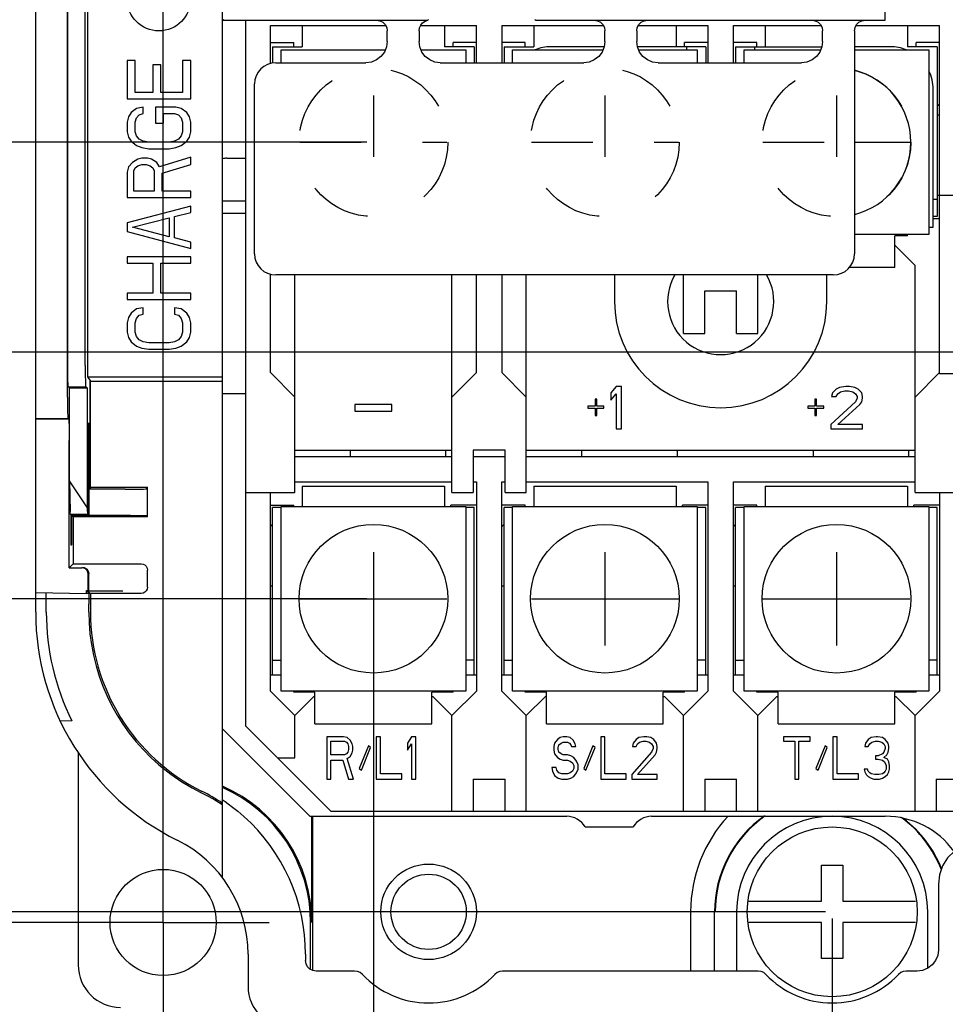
# Model space of a CAD drawing. Extents: x 30 to 410, y 13 to 287.
# Tile 9 of 17: x 222 to 256, y 64 to 101. Entities that reach past the tile are written whole.
import ezdxf

# ---------------------------------------------------------------- set-up
doc = ezdxf.new("R2010")
doc.units = 0
doc.header["$LTSCALE"] = 23.1
doc.linetypes.add('CENTER', pattern=[0.6, 0.375, -0.075, 0.075, -0.075])
doc.linetypes.add('HIDDEN', pattern=[0.2, 0.1, -0.1])
doc.layers.get('0').update_dxf_attribs({"linetype": 'CONTINUOUS'})
for name, color, linetype in [('ALL_CURVE', 7, 'CONTINUOUS'), ('ALL_DIM', 7, 'CONTINUOUS'), ('DEFAULT_1', 7, 'CENTER'), ('DEFAULT_2', 8, 'HIDDEN')]:
    doc.layers.add(name, color=color, linetype=linetype)
doc.dimstyles.get("Standard").update_dxf_attribs({"dimtxt": 2.5, "dimasz": 2.5, "dimexe": 1.25, "dimexo": 0.625, "dimtad": 1, "dimcen": 2.5, "dimazin": 3, "dimtfac": 1, "dimtmove": 0, "dimatfit": 3})

# ---------------------------------------------------------------- blocks, each defined once
blk = doc.blocks.new('_OPEN')
at = {"color": 0, "linetype": 'BYBLOCK'}
for p, q in [((0, 0), (-1, 0.167)), ((-1, -0.167), (0, 0)), ((-1, 0), (0, 0))]:
    blk.add_line(p, q, dxfattribs=at)
blk = doc.blocks.new('*D15')
at = {"layer": 'ALL_DIM', "color": 2, "linetype": 'CONTINUOUS'}
for p, q in [((252.159, 66.787), (252.159, 51.173)), ((226.959, 66.387), (226.959, 51.173)), ((226.959, 52.173), (239.559, 52.173)), ((252.159, 52.173), (239.559, 52.173))]:
    blk.add_line(p, q, dxfattribs=at)
at = {"layer": 'ALL_DIM', "color": 2, "linetype": 'CONTINUOUS', "xscale": 3, "yscale": 3, "zscale": 3, "rotation": 180}
blk.add_blockref('_OPEN', (226.959, 52.173), dxfattribs=at)
at = {"layer": 'ALL_DIM', "color": 2, "linetype": 'CONTINUOUS', "xscale": 3, "yscale": 3, "zscale": 3}
blk.add_blockref('_OPEN', (252.159, 52.173), dxfattribs=at)
blk = doc.blocks.new('*D16')
at = {"layer": 'ALL_DIM', "color": 2, "linetype": 'CONTINUOUS'}
for p, q in [((252.159, 66.787), (252.159, 51.173)), ((278.559, 66.787), (278.559, 51.173)), ((252.159, 52.173), (265.359, 52.173)), ((278.559, 52.173), (265.359, 52.173))]:
    blk.add_line(p, q, dxfattribs=at)
at = {"layer": 'ALL_DIM', "color": 2, "linetype": 'CONTINUOUS', "xscale": 3, "yscale": 3, "zscale": 3, "rotation": 180}
blk.add_blockref('_OPEN', (252.159, 52.173), dxfattribs=at)
at = {"layer": 'ALL_DIM', "color": 2, "linetype": 'CONTINUOUS', "xscale": 3, "yscale": 3, "zscale": 3}
blk.add_blockref('_OPEN', (278.559, 52.173), dxfattribs=at)
blk = doc.blocks.new('*D17')
at = {"layer": 'ALL_DIM', "color": 2, "linetype": 'CONTINUOUS'}
for p, q in [((234.879, 78.587), (234.879, 44.058)), ((226.959, 66.387), (226.959, 44.058)), ((226.959, 45.058), (230.919, 45.058)), ((234.879, 45.058), (230.919, 45.058))]:
    blk.add_line(p, q, dxfattribs=at)
at = {"layer": 'ALL_DIM', "color": 2, "linetype": 'CONTINUOUS', "xscale": 3, "yscale": 3, "zscale": 3, "rotation": 180}
blk.add_blockref('_OPEN', (226.959, 45.058), dxfattribs=at)
at = {"layer": 'ALL_DIM', "color": 2, "linetype": 'CONTINUOUS', "xscale": 3, "yscale": 3, "zscale": 3}
blk.add_blockref('_OPEN', (234.879, 45.058), dxfattribs=at)
blk = doc.blocks.new('*D18')
at = {"layer": 'ALL_DIM', "color": 2, "linetype": 'CONTINUOUS'}
for p, q in [((234.879, 78.587), (234.879, 44.058)), ((295.919, 78.587), (295.919, 44.058)), ((234.879, 45.058), (265.399, 45.058)), ((295.919, 45.058), (265.399, 45.058))]:
    blk.add_line(p, q, dxfattribs=at)
at = {"layer": 'ALL_DIM', "color": 2, "linetype": 'CONTINUOUS', "xscale": 3, "yscale": 3, "zscale": 3, "rotation": 180}
blk.add_blockref('_OPEN', (234.879, 45.058), dxfattribs=at)
at = {"layer": 'ALL_DIM', "color": 2, "linetype": 'CONTINUOUS', "xscale": 3, "yscale": 3, "zscale": 3}
blk.add_blockref('_OPEN', (295.919, 45.058), dxfattribs=at)
blk = doc.blocks.new('_DOT')
at = {"color": 0, "linetype": 'BYBLOCK'}
blk.add_line((-0.167, 0), (-1, 0), dxfattribs=at)
at = {"color": 0, "linetype": 'BYBLOCK', "const_width": 0.167}
blk.add_lwpolyline([(-0.083, 0, 1), (0.083, 0, 1)], format="xyb", close=True, dxfattribs=at)
blk = doc.blocks.new('*D23')
at = {"layer": 'ALL_DIM', "color": 2, "linetype": 'CONTINUOUS'}
for p, q in [((288.839, 88.692), (288.839, 129.517)), ((294.735, 88.692), (294.735, 129.517)), ((288.839, 128.517), (252.195, 128.517)), ((252.195, 128.517), (291.787, 128.517)), ((299.735, 128.517), (291.787, 128.517)), ((294.735, 128.517), (299.735, 128.517))]:
    blk.add_line(p, q, dxfattribs=at)
at = {"layer": 'ALL_DIM', "color": 2, "linetype": 'CONTINUOUS', "xscale": 3, "yscale": 3, "zscale": 3}
blk.add_blockref('_OPEN', (288.839, 128.517), dxfattribs=at)
at = {"layer": 'ALL_DIM', "color": 2, "linetype": 'CONTINUOUS', "xscale": 3, "yscale": 3, "zscale": 3, "rotation": 180}
blk.add_blockref('_DOT', (294.735, 128.517), dxfattribs=at)
blk = doc.blocks.new('*D29')
at = {"layer": 'ALL_DIM', "color": 2, "linetype": 'CONTINUOUS'}
for p, q in [((226.959, 66.887), (226.959, 156.956)), ((260.839, 88.692), (260.839, 156.956)), ((226.959, 155.956), (243.899, 155.956)), ((260.839, 155.956), (243.899, 155.956))]:
    blk.add_line(p, q, dxfattribs=at)
at = {"layer": 'ALL_DIM', "color": 2, "linetype": 'CONTINUOUS', "xscale": 3, "yscale": 3, "zscale": 3, "rotation": 180}
blk.add_blockref('_OPEN', (226.959, 155.956), dxfattribs=at)
at = {"layer": 'ALL_DIM', "color": 2, "linetype": 'CONTINUOUS', "xscale": 3, "yscale": 3, "zscale": 3}
blk.add_blockref('_OPEN', (260.839, 155.956), dxfattribs=at)
blk = doc.blocks.new('*D30')
at = {"layer": 'ALL_DIM', "color": 2, "linetype": 'CONTINUOUS'}
for p, q in [((234.629, 96.037), (207.128, 96.037)), ((208.128, 96.037), (208.128, 87.437)), ((208.128, 78.837), (208.128, 87.437)), ((234.629, 78.837), (207.128, 78.837))]:
    blk.add_line(p, q, dxfattribs=at)
at = {"layer": 'ALL_DIM', "color": 2, "linetype": 'CONTINUOUS', "xscale": 3, "yscale": 3, "zscale": 3}
for p, rotation in [((208.128, 96.037), 90), ((208.128, 78.837), 270)]:
    blk.add_blockref('_OPEN', p, dxfattribs=dict(at, rotation=rotation))
blk = doc.blocks.new('*D31')
at = {"layer": 'ALL_DIM', "color": 2, "linetype": 'CONTINUOUS'}
for p, q in [((234.629, 78.837), (207.128, 78.837)), ((208.128, 78.837), (208.128, 72.737)), ((208.128, 66.637), (208.128, 72.737)), ((226.709, 66.637), (207.128, 66.637))]:
    blk.add_line(p, q, dxfattribs=at)
at = {"layer": 'ALL_DIM', "color": 2, "linetype": 'CONTINUOUS', "xscale": 3, "yscale": 3, "zscale": 3}
for p, rotation in [((208.128, 78.837), 90), ((208.128, 66.637), 270)]:
    blk.add_blockref('_OPEN', p, dxfattribs=dict(at, rotation=rotation))
blk = doc.blocks.new('*D32')
at = {"layer": 'ALL_DIM', "color": 2, "linetype": 'CONTINUOUS'}
for p, q in [((214.163, 67.037), (214.163, 72.037)), ((214.163, 72.037), (214.163, 66.837)), ((251.909, 67.037), (213.163, 67.037)), ((214.163, 57.42), (214.163, 66.837)), ((226.709, 66.637), (213.163, 66.637)), ((214.163, 66.637), (214.163, 57.42))]:
    blk.add_line(p, q, dxfattribs=at)
at = {"layer": 'ALL_DIM', "color": 2, "linetype": 'CONTINUOUS', "xscale": 3, "yscale": 3, "zscale": 3}
for p, rotation in [((214.163, 67.037), 270), ((214.163, 66.637), 90)]:
    blk.add_blockref('_OPEN', p, dxfattribs=dict(at, rotation=rotation))
blk = doc.blocks.new('*D33')
at = {"layer": 'ALL_DIM', "color": 2, "linetype": 'CONTINUOUS'}
for p, q in [((203.426, 88.129), (198.359, 88.129)), ((199.359, 88.129), (199.359, 77.383)), ((260.571, 88.129), (211.072, 88.129)), ((199.359, 66.637), (199.359, 77.383)), ((226.709, 66.637), (198.359, 66.637))]:
    blk.add_line(p, q, dxfattribs=at)
at = {"layer": 'ALL_DIM', "color": 2, "linetype": 'CONTINUOUS', "xscale": 3, "yscale": 3, "zscale": 3}
for p, rotation in [((199.359, 88.129), 90), ((199.359, 66.637), 270)]:
    blk.add_blockref('_OPEN', p, dxfattribs=dict(at, rotation=rotation))

msp = doc.modelspace()

# ---------------------------------------------------------------- linework, layer by layer
at = {"color": 7, "linetype": 'CONTINUOUS'}
for p, q in [((222.159, 78.336), (222.159, 117.304)), ((223.359, 86.432), (223.359, 103.837)), ((223.374, 87.621), (223.374, 103.822)), ((224.027, 87.621), (224.027, 103.822)), ((224.11, 103.739), (224.11, 87.197)), ((229.199, 68.317), (229.199, 103.806)), ((254.159, 100.637), (254.159, 102.237)), ((229.199, 100.651), (229.213, 100.637)), ((229.213, 100.637), (229.242, 100.666)), ((229.213, 100.637), (236.93, 100.637)), ((230.079, 74.037), (230.079, 100.637)), ((236.959, 100.666), (236.93, 100.637)), ((240.959, 100.666), (240.988, 100.637)), ((240.988, 100.637), (254.159, 100.637)), ((254.159, 100.637), (254.13, 100.666)), ((230.999, 99.008), (230.999, 100.437)), ((230.999, 100.437), (235.34, 100.437)), ((232.199, 100.437), (232.199, 99.637)), ((235.399, 99.837), (235.399, 100.237)), ((236.599, 100.243), (236.599, 99.837)), ((236.652, 100.437), (238.759, 100.437)), ((237.559, 100.437), (237.559, 99.637)), ((238.759, 99.037), (238.759, 100.437)), ((239.719, 100.437), (239.719, 99.037)), ((239.719, 100.437), (243.54, 100.437)), ((240.919, 100.437), (240.919, 99.637)), ((243.599, 99.837), (243.599, 100.237)), ((244.799, 100.237), (244.799, 99.837)), ((244.857, 100.437), (247.479, 100.437)), ((246.279, 100.437), (246.279, 99.637)), ((247.479, 100.437), (247.479, 99.037)), ((248.439, 99.037), (248.439, 100.437)), ((248.439, 100.437), (251.74, 100.437)), ((249.639, 100.437), (249.639, 99.637)), ((251.799, 99.837), (251.799, 100.237)), ((252.999, 100.237), (252.999, 91.837)), ((253.057, 100.437), (256.199, 100.437)), ((254.999, 100.437), (254.999, 99.637)), ((256.199, 87.317), (256.199, 100.437)), ((230.999, 99.797), (231.879, 99.797)), ((231.079, 99.637), (231.079, 99.025)), ((231.079, 99.637), (232.199, 99.637)), ((231.399, 99.037), (231.399, 99.517)), ((231.399, 99.517), (235.325, 99.517)), ((231.879, 99.637), (231.879, 99.797)), ((236.673, 99.517), (238.359, 99.517)), ((238.679, 99.637), (237.559, 99.637)), ((237.879, 99.637), (237.879, 99.797)), ((238.759, 99.797), (237.879, 99.797)), ((238.359, 99.517), (238.359, 99.037)), ((238.679, 99.637), (238.679, 99.037)), ((240.599, 99.797), (239.719, 99.797)), ((239.799, 99.637), (239.799, 99.037)), ((239.799, 99.637), (240.919, 99.637)), ((240.119, 99.037), (240.119, 99.517)), ((240.119, 99.517), (243.525, 99.517)), ((240.599, 99.637), (240.599, 99.797)), ((243.573, 99.637), (241.559, 99.637)), ((247.399, 99.637), (244.825, 99.637)), ((244.873, 99.517), (247.079, 99.517)), ((246.599, 99.637), (246.599, 99.797)), ((247.479, 99.797), (246.599, 99.797)), ((246.679, 99.517), (246.679, 99.637)), ((247.079, 99.517), (247.079, 99.037)), ((247.399, 99.637), (247.399, 99.037)), ((249.319, 99.797), (248.439, 99.797)), ((248.519, 99.637), (248.519, 99.037)), ((248.519, 99.637), (251.773, 99.637)), ((248.839, 99.037), (248.839, 99.517)), ((248.839, 99.517), (251.725, 99.517)), ((249.239, 99.637), (249.239, 99.517)), ((249.319, 99.637), (249.319, 99.797)), ((254.359, 99.637), (252.999, 99.637)), ((252.999, 99.517), (255.799, 99.517)), ((256.119, 99.637), (254.999, 99.637)), ((255.319, 99.637), (255.319, 99.797)), ((256.199, 99.797), (255.319, 99.797)), ((255.799, 99.517), (255.799, 92.557)), ((256.119, 99.637), (256.119, 93.237)), ((225.599, 99.117), (225.599, 97.677)), ((225.905, 99.117), (225.599, 99.117)), ((225.905, 97.917), (225.905, 99.117)), ((227.693, 99.117), (227.693, 97.917)), ((227.999, 99.117), (227.693, 99.117)), ((227.999, 97.677), (227.999, 99.117)), ((226.569, 98.957), (226.569, 97.917)), ((226.876, 98.957), (226.569, 98.957)), ((226.876, 97.917), (226.876, 98.957)), ((231.199, 99.037), (234.599, 99.037)), ((237.399, 99.037), (242.799, 99.037)), ((245.599, 99.037), (250.999, 99.037)), ((230.399, 91.837), (230.399, 98.237)), ((255.959, 92.837), (255.959, 98.037)), ((225.599, 97.677), (227.999, 97.677)), ((226.569, 97.917), (225.905, 97.917)), ((227.693, 97.917), (226.876, 97.917)), ((225.956, 97.317), (225.752, 97.157)), ((226.212, 97.357), (225.956, 97.317)), ((226.212, 97.117), (226.212, 97.357)), ((226.671, 97.357), (226.671, 96.757)), ((227.437, 97.357), (226.671, 97.357)), ((227.641, 97.317), (227.437, 97.357)), ((227.846, 97.157), (227.641, 97.317)), ((225.65, 96.997), (225.599, 96.797)), ((225.752, 97.157), (225.65, 96.997)), ((225.905, 96.797), (225.956, 96.957)), ((225.956, 96.957), (226.059, 97.077)), ((226.059, 97.077), (226.212, 97.117)), ((226.978, 96.757), (226.978, 97.117)), ((226.978, 97.117), (227.386, 97.117)), ((227.386, 97.117), (227.539, 97.077)), ((227.539, 97.077), (227.641, 96.957)), ((227.641, 96.957), (227.693, 96.797)), ((227.948, 96.997), (227.846, 97.157)), ((227.999, 96.797), (227.948, 96.997)), ((256.119, 97.077), (256.199, 97.077)), ((225.599, 96.797), (225.599, 96.437)), ((225.905, 96.437), (225.905, 96.797)), ((226.671, 96.757), (226.978, 96.757)), ((227.693, 96.797), (227.693, 96.437)), ((227.999, 96.437), (227.999, 96.797)), ((225.599, 96.437), (225.65, 96.237)), ((225.65, 96.237), (225.752, 96.077)), ((225.956, 96.277), (225.905, 96.437)), ((226.059, 96.157), (225.956, 96.277)), ((226.212, 96.077), (226.059, 96.157)), ((227.539, 96.157), (227.386, 96.077)), ((227.641, 96.277), (227.539, 96.157)), ((227.693, 96.437), (227.641, 96.277)), ((227.846, 96.077), (227.948, 96.237)), ((227.948, 96.237), (227.999, 96.437)), ((225.752, 96.077), (225.956, 95.917)), ((225.956, 95.917), (226.161, 95.837)), ((226.161, 95.837), (226.416, 95.797)), ((226.416, 96.037), (226.212, 96.077)), ((227.182, 96.037), (226.416, 96.037)), ((226.416, 95.797), (227.182, 95.797)), ((227.386, 96.077), (227.182, 96.037)), ((227.182, 95.797), (227.437, 95.837)), ((227.437, 95.837), (227.641, 95.917)), ((227.641, 95.917), (227.846, 96.077)), ((226.007, 95.397), (225.803, 95.277)), ((226.161, 95.437), (226.007, 95.397)), ((226.365, 95.437), (226.161, 95.437)), ((226.518, 95.397), (226.365, 95.437)), ((226.722, 95.277), (226.518, 95.397)), ((227.999, 95.477), (226.824, 95.117)), ((227.999, 95.197), (227.999, 95.477)), ((229.359, 95.437), (230.079, 95.437)), ((225.65, 95.117), (225.599, 94.917)), ((225.803, 95.277), (225.65, 95.117)), ((225.854, 94.957), (225.905, 95.077)), ((225.905, 95.077), (226.007, 95.157)), ((226.007, 95.157), (226.161, 95.197)), ((226.161, 95.197), (226.314, 95.197)), ((226.314, 95.197), (226.467, 95.157)), ((226.467, 95.157), (226.569, 95.077)), ((226.569, 95.077), (226.62, 94.957)), ((226.824, 95.117), (226.722, 95.277)), ((226.927, 94.877), (227.999, 95.197)), ((225.599, 94.917), (225.599, 93.957)), ((225.854, 94.197), (225.854, 94.957)), ((226.62, 94.957), (226.62, 94.197)), ((226.927, 94.197), (226.927, 94.877)), ((225.599, 93.957), (227.999, 93.957)), ((226.62, 94.197), (225.854, 94.197)), ((227.999, 94.197), (226.927, 94.197)), ((227.999, 93.957), (227.999, 94.197)), ((257.119, 94.037), (256.119, 94.037)), ((227.999, 93.637), (225.599, 92.997)), ((227.999, 93.397), (227.999, 93.637)), ((256.119, 93.877), (255.959, 93.877)), ((225.803, 92.837), (227.182, 93.197)), ((227.182, 93.197), (227.182, 92.477)), ((227.386, 93.237), (227.999, 93.397)), ((227.386, 92.437), (227.386, 93.237)), ((230.079, 93.357), (229.199, 93.357)), ((256.119, 93.237), (255.959, 93.237)), ((256.199, 93.157), (255.959, 93.157)), ((225.599, 92.997), (225.599, 92.677)), ((227.182, 92.477), (225.803, 92.837)), ((255.799, 92.837), (255.959, 92.837)), ((225.599, 92.677), (227.999, 92.037)), ((227.999, 92.277), (227.386, 92.437)), ((255.799, 92.557), (252.999, 92.557)), ((254.519, 91.317), (254.519, 92.517)), ((254.999, 92.517), (254.519, 92.517)), ((254.999, 92.517), (254.999, 92.557)), ((227.999, 92.037), (227.999, 92.277)), ((254.519, 92.157), (255.279, 91.397)), ((225.599, 91.717), (225.599, 91.477)), ((227.999, 91.717), (225.599, 91.717)), ((227.999, 91.477), (227.999, 91.717)), ((225.599, 91.477), (226.569, 91.477)), ((226.569, 91.477), (226.569, 90.357)), ((226.876, 90.357), (226.876, 91.477)), ((226.876, 91.477), (227.999, 91.477)), ((254.519, 91.317), (252.802, 91.317)), ((255.279, 82.837), (255.279, 91.397)), ((230.999, 87.357), (230.999, 91.065)), ((252.199, 91.037), (231.199, 91.037)), ((231.919, 82.837), (231.919, 91.037)), ((237.839, 82.837), (237.839, 91.037)), ((238.759, 87.357), (238.759, 91.037)), ((239.719, 91.037), (239.719, 87.357)), ((240.639, 82.837), (240.639, 91.037)), ((243.959, 91.037), (243.959, 90.037)), ((246.559, 88.837), (246.559, 91.037)), ((249.359, 88.837), (249.359, 91.037)), ((251.959, 90.037), (251.959, 91.037)), ((225.599, 90.357), (225.599, 90.117)), ((226.569, 90.357), (225.599, 90.357)), ((227.999, 90.357), (226.876, 90.357)), ((227.999, 90.117), (227.999, 90.357)), ((247.359, 88.837), (247.359, 90.437)), ((247.359, 90.437), (248.559, 90.437)), ((248.559, 88.837), (248.559, 90.437)), ((225.599, 90.117), (227.999, 90.117)), ((226.212, 89.797), (225.956, 89.757)), ((226.212, 89.557), (226.212, 89.797)), ((227.386, 89.797), (227.386, 89.557)), ((227.641, 89.757), (227.386, 89.797)), ((225.65, 89.437), (225.599, 89.237)), ((225.752, 89.597), (225.65, 89.437)), ((225.956, 89.757), (225.752, 89.597)), ((225.956, 89.397), (226.059, 89.517)), ((226.059, 89.517), (226.212, 89.557)), ((227.386, 89.557), (227.539, 89.517)), ((227.539, 89.517), (227.641, 89.397)), ((227.846, 89.597), (227.641, 89.757)), ((227.948, 89.437), (227.846, 89.597)), ((227.999, 89.237), (227.948, 89.437)), ((225.599, 89.237), (225.599, 88.877)), ((225.905, 89.237), (225.956, 89.397)), ((225.905, 88.877), (225.905, 89.237)), ((227.641, 89.397), (227.693, 89.237)), ((227.693, 89.237), (227.693, 88.877)), ((227.999, 88.877), (227.999, 89.237)), ((225.599, 88.877), (225.65, 88.677)), ((225.956, 88.717), (225.905, 88.877)), ((226.059, 88.597), (225.956, 88.717)), ((227.641, 88.717), (227.539, 88.597)), ((227.693, 88.877), (227.641, 88.717)), ((227.948, 88.677), (227.999, 88.877)), ((246.559, 88.837), (247.359, 88.837)), ((248.559, 88.837), (249.359, 88.837)), ((225.65, 88.677), (225.752, 88.517)), ((225.752, 88.517), (225.956, 88.357)), ((225.956, 88.357), (226.161, 88.277)), ((226.212, 88.517), (226.059, 88.597)), ((226.416, 88.477), (226.212, 88.517)), ((227.182, 88.477), (226.416, 88.477)), ((227.386, 88.517), (227.182, 88.477)), ((227.539, 88.597), (227.386, 88.517)), ((227.437, 88.277), (227.641, 88.357)), ((227.641, 88.357), (227.846, 88.517)), ((227.846, 88.517), (227.948, 88.677)), ((226.161, 88.277), (226.416, 88.237)), ((226.416, 88.237), (227.182, 88.237)), ((227.182, 88.237), (227.437, 88.277)), ((231.919, 86.437), (230.999, 87.357)), ((237.839, 86.437), (238.759, 87.357)), ((239.719, 87.357), (240.639, 86.437)), ((255.279, 86.437), (256.199, 87.357)), ((257.119, 87.317), (256.199, 87.317)), ((224.11, 87.197), (224.222, 87.037)), ((224.11, 87.197), (229.199, 87.197)), ((224.198, 87.037), (224.198, 83.037)), ((224.198, 87.037), (229.199, 87.037)), ((224.222, 83.037), (224.222, 87.037)), ((244.026, 86.837), (243.826, 86.598)), ((244.226, 86.837), (244.026, 86.837)), ((244.226, 85.237), (244.226, 86.837)), ((252.672, 86.837), (252.439, 86.803)), ((252.806, 86.837), (252.672, 86.837)), ((253.006, 86.803), (252.806, 86.837)), ((223.435, 86.785), (223.383, 86.821)), ((223.383, 86.821), (224.037, 86.821)), ((223.435, 83.281), (223.435, 86.785)), ((223.435, 86.785), (224.109, 86.769)), ((224.109, 86.769), (224.037, 86.821)), ((224.109, 82.268), (224.109, 86.769)), ((230.079, 86.557), (229.199, 86.557)), ((243.826, 86.598), (243.826, 86.326)), ((243.826, 86.326), (244.026, 86.564)), ((244.026, 86.564), (244.026, 85.237)), ((252.172, 86.598), (252.139, 86.462)), ((252.139, 86.462), (252.306, 86.462)), ((252.306, 86.735), (252.172, 86.598)), ((252.439, 86.803), (252.306, 86.735)), ((252.306, 86.462), (252.372, 86.564)), ((252.372, 86.564), (252.472, 86.633)), ((252.472, 86.633), (252.639, 86.667)), ((252.639, 86.667), (252.772, 86.667)), ((252.772, 86.667), (252.939, 86.633)), ((252.939, 86.633), (253.039, 86.564)), ((253.139, 86.735), (253.006, 86.803)), ((253.039, 86.564), (253.106, 86.462)), ((253.106, 86.462), (253.106, 86.394)), ((253.272, 86.598), (253.139, 86.735)), ((253.306, 86.462), (253.272, 86.598)), ((253.306, 86.394), (253.306, 86.462)), ((234.175, 86.16), (234.175, 85.905)), ((235.575, 86.16), (234.175, 86.16)), ((235.575, 85.905), (235.575, 86.16)), ((242.959, 86.088), (242.959, 86.02)), ((243.226, 86.088), (242.959, 86.088)), ((243.226, 86.36), (243.226, 86.088)), ((243.292, 86.36), (243.226, 86.36)), ((243.292, 86.088), (243.292, 86.36)), ((243.559, 86.088), (243.292, 86.088)), ((243.559, 86.02), (243.559, 86.088)), ((251.239, 86.088), (251.239, 86.02)), ((251.506, 86.088), (251.239, 86.088)), ((251.506, 86.36), (251.506, 86.088)), ((251.572, 86.36), (251.506, 86.36)), ((251.572, 86.088), (251.572, 86.36)), ((251.839, 86.088), (251.572, 86.088)), ((251.839, 86.02), (251.839, 86.088)), ((253.039, 86.258), (252.106, 85.407)), ((252.372, 85.407), (253.206, 86.156)), ((253.106, 86.394), (253.039, 86.258)), ((253.206, 86.156), (253.272, 86.258)), ((253.272, 86.258), (253.306, 86.394)), ((234.175, 85.905), (235.575, 85.905)), ((242.959, 86.02), (243.226, 86.02)), ((243.226, 86.02), (243.226, 85.747)), ((243.226, 85.747), (243.292, 85.747)), ((243.292, 85.747), (243.292, 86.02)), ((243.292, 86.02), (243.559, 86.02)), ((251.239, 86.02), (251.506, 86.02)), ((251.506, 86.02), (251.506, 85.747)), ((251.506, 85.747), (251.572, 85.747)), ((251.572, 85.747), (251.572, 86.02)), ((251.572, 86.02), (251.839, 86.02)), ((222.159, 85.632), (223.369, 85.632)), ((223.408, 85.604), (222.159, 85.604)), ((223.408, 85.604), (223.369, 85.632)), ((223.408, 85.604), (223.41, 85.575)), ((224.132, 85.437), (224.132, 82.008)), ((224.171, 85.437), (224.132, 85.437)), ((224.171, 81.969), (224.171, 85.437)), ((252.106, 85.407), (252.106, 85.237)), ((253.306, 85.407), (252.372, 85.407)), ((253.306, 85.237), (253.306, 85.407)), ((244.026, 85.237), (244.226, 85.237)), ((252.106, 85.237), (253.306, 85.237)), ((223.418, 80.005), (223.418, 84.804)), ((231.919, 84.437), (237.839, 84.437)), ((233.999, 84.437), (233.999, 84.197)), ((237.599, 84.437), (237.599, 84.197)), ((238.639, 84.437), (238.639, 82.837)), ((239.839, 84.437), (238.639, 84.437)), ((239.839, 82.837), (239.839, 84.437)), ((240.639, 84.437), (255.279, 84.437)), ((242.719, 84.437), (242.719, 84.197)), ((246.319, 84.437), (246.319, 84.197)), ((251.439, 84.437), (251.439, 84.197)), ((255.039, 84.437), (255.039, 84.197)), ((231.919, 84.197), (237.839, 84.197)), ((238.639, 84.197), (239.839, 84.197)), ((240.639, 84.197), (255.279, 84.197)), ((223.435, 83.281), (223.459, 82.129)), ((224.109, 82.268), (223.435, 83.281)), ((231.919, 83.237), (237.839, 83.237)), ((238.639, 83.237), (238.759, 83.237)), ((238.759, 83.237), (238.759, 75.357)), ((239.719, 75.357), (239.719, 83.237)), ((239.719, 83.237), (239.839, 83.237)), ((240.639, 83.237), (247.479, 83.237)), ((247.479, 83.237), (247.479, 75.357)), ((248.439, 75.357), (248.439, 83.237)), ((248.439, 83.237), (255.279, 83.237)), ((224.222, 83.037), (224.171, 82.963)), ((225.527, 82.963), (224.171, 82.963)), ((224.198, 83.037), (226.369, 83.037)), ((226.327, 82.977), (226.369, 83.037)), ((226.369, 81.917), (226.369, 83.037)), ((230.079, 82.837), (231.919, 82.837)), ((230.999, 75.357), (230.999, 82.837)), ((232.199, 83.077), (232.199, 82.317)), ((232.199, 83.077), (237.559, 83.077)), ((237.559, 83.077), (237.559, 82.317)), ((237.839, 82.837), (238.639, 82.837)), ((239.839, 82.837), (240.639, 82.837)), ((240.919, 83.077), (240.919, 82.317)), ((240.919, 83.077), (246.279, 83.077)), ((246.279, 83.077), (246.279, 82.317)), ((249.639, 83.077), (249.639, 82.317)), ((249.639, 83.077), (254.999, 83.077)), ((254.999, 83.077), (254.999, 82.317)), ((255.279, 82.837), (257.119, 82.837)), ((256.199, 82.837), (256.199, 75.357)), ((223.464, 82.022), (223.478, 82.008)), ((223.478, 82.008), (223.478, 80.865)), ((224.132, 82.008), (223.478, 82.008)), ((224.112, 82.129), (224.109, 82.268)), ((224.132, 82.008), (224.117, 82.022)), ((230.999, 82.357), (231.879, 82.357)), ((231.079, 75.957), (231.079, 82.277)), ((231.399, 82.277), (231.079, 82.277)), ((231.399, 75.357), (231.399, 82.317)), ((231.399, 82.317), (238.359, 82.317)), ((231.879, 82.317), (231.879, 82.357)), ((237.799, 82.317), (237.799, 82.357)), ((238.759, 82.357), (237.799, 82.357)), ((238.359, 82.317), (238.359, 75.357)), ((238.679, 82.277), (238.359, 82.277)), ((238.679, 75.957), (238.679, 82.277)), ((240.599, 82.357), (239.719, 82.357)), ((239.799, 75.957), (239.799, 82.277)), ((240.119, 82.277), (239.799, 82.277)), ((240.119, 75.357), (240.119, 82.317)), ((240.119, 82.317), (247.079, 82.317)), ((240.599, 82.317), (240.599, 82.357)), ((246.519, 82.317), (246.519, 82.357)), ((247.479, 82.357), (246.519, 82.357)), ((247.079, 82.317), (247.079, 75.357)), ((247.399, 82.277), (247.079, 82.277)), ((247.399, 75.957), (247.399, 82.277)), ((249.319, 82.357), (248.439, 82.357)), ((248.519, 75.957), (248.519, 82.277)), ((248.839, 82.277), (248.519, 82.277)), ((248.839, 75.357), (248.839, 82.317)), ((248.839, 82.317), (255.799, 82.317)), ((249.319, 82.317), (249.319, 82.357)), ((255.239, 82.317), (255.239, 82.357)), ((256.199, 82.357), (255.239, 82.357)), ((255.799, 82.317), (255.799, 75.357)), ((256.119, 82.277), (255.799, 82.277)), ((256.119, 75.957), (256.119, 82.277)), ((225.527, 81.969), (223.517, 81.968)), ((223.517, 80.865), (223.517, 81.968)), ((223.517, 81.968), (223.569, 81.917)), ((223.569, 81.917), (223.569, 80.157)), ((226.369, 81.917), (223.569, 81.917)), ((226.369, 81.917), (226.327, 81.959)), ((223.478, 80.865), (223.517, 80.865)), ((223.418, 80.005), (223.569, 80.157)), ((223.569, 80.157), (226.129, 80.157)), ((223.418, 80.005), (223.898, 80.005)), ((224.159, 79.299), (224.159, 79.783)), ((226.369, 79.277), (226.369, 79.917)), ((224.138, 79.145), (224.138, 79.765)), ((222.159, 79.07), (224.071, 79.037)), ((222.559, 78.336), (222.559, 79.063)), ((224.071, 79.037), (224.071, 79.145)), ((224.071, 79.145), (224.222, 79.037)), ((224.071, 79.145), (224.138, 79.145)), ((224.154, 79.037), (224.071, 79.037)), ((224.163, 79.132), (224.138, 79.145)), ((224.163, 79.132), (225.442, 79.132)), ((224.222, 79.037), (224.222, 78.336)), ((226.129, 79.037), (224.222, 79.037)), ((230.999, 79.317), (231.079, 79.317)), ((239.719, 79.317), (239.799, 79.317)), ((248.439, 79.317), (248.519, 79.317)), ((224.159, 78.336), (224.159, 78.637)), ((231.079, 76.517), (231.399, 76.517)), ((238.679, 76.517), (238.359, 76.517)), ((239.799, 76.517), (240.119, 76.517)), ((247.399, 76.517), (247.079, 76.517)), ((248.519, 76.517), (248.839, 76.517)), ((256.119, 76.517), (255.799, 76.517)), ((231.399, 75.957), (230.999, 75.957)), ((238.759, 75.957), (238.359, 75.957)), ((240.119, 75.957), (239.719, 75.957)), ((247.479, 75.957), (247.079, 75.957)), ((248.839, 75.957), (248.439, 75.957)), ((256.199, 75.957), (255.799, 75.957)), ((231.919, 74.437), (230.999, 75.357)), ((238.359, 75.357), (231.399, 75.357)), ((231.879, 75.317), (231.879, 75.357)), ((238.759, 75.357), (237.839, 74.437)), ((237.879, 75.317), (237.879, 75.357)), ((240.639, 74.437), (239.719, 75.357)), ((247.079, 75.357), (240.119, 75.357)), ((240.599, 75.317), (240.599, 75.357)), ((247.479, 75.357), (246.559, 74.437)), ((246.599, 75.317), (246.599, 75.357)), ((249.359, 74.437), (248.439, 75.357)), ((255.799, 75.357), (248.839, 75.357)), ((249.319, 75.317), (249.319, 75.357)), ((256.199, 75.357), (255.279, 74.437)), ((255.319, 75.317), (255.319, 75.357)), ((232.679, 75.317), (231.879, 75.317)), ((231.919, 74.437), (232.639, 75.157)), ((232.639, 75.157), (232.679, 75.157)), ((232.679, 74.117), (232.679, 75.317)), ((237.079, 74.117), (237.079, 75.317)), ((237.879, 75.317), (237.079, 75.317)), ((237.079, 75.157), (237.119, 75.157)), ((237.119, 75.157), (237.839, 74.437)), ((241.399, 75.317), (240.599, 75.317)), ((240.639, 74.437), (241.359, 75.157)), ((241.359, 75.157), (241.399, 75.157)), ((241.399, 74.117), (241.399, 75.317)), ((245.799, 74.117), (245.799, 75.317)), ((246.599, 75.317), (245.799, 75.317)), ((245.799, 75.157), (245.839, 75.157)), ((245.839, 75.157), (246.559, 74.437)), ((250.119, 75.317), (249.319, 75.317)), ((249.359, 74.437), (250.079, 75.157)), ((250.079, 75.157), (250.119, 75.157)), ((250.119, 74.117), (250.119, 75.317)), ((255.319, 75.317), (254.519, 75.317)), ((254.519, 74.117), (254.519, 75.317)), ((254.519, 75.157), (254.559, 75.157)), ((254.559, 75.157), (255.279, 74.437)), ((223.523, 74.237), (223.082, 74.229)), ((231.919, 72.837), (231.919, 74.437)), ((237.839, 70.837), (237.839, 74.437)), ((240.639, 70.837), (240.639, 74.437)), ((246.559, 70.837), (246.559, 74.437)), ((249.359, 70.837), (249.359, 74.437)), ((255.279, 70.837), (255.279, 74.437)), ((229.199, 73.928), (232.49, 70.637)), ((233.279, 70.837), (230.079, 74.037)), ((232.679, 74.117), (237.079, 74.117)), ((241.399, 74.117), (245.799, 74.117)), ((250.119, 74.117), (254.519, 74.117)), ((233.119, 73.637), (233.119, 72.037)), ((233.759, 73.637), (233.119, 73.637)), ((233.892, 73.603), (233.759, 73.637)), ((233.999, 73.501), (233.892, 73.603)), ((234.079, 73.364), (233.999, 73.501)), ((234.986, 73.637), (234.986, 72.037)), ((235.146, 73.637), (234.986, 73.637)), ((235.146, 72.241), (235.146, 73.637)), ((236.319, 73.637), (236.159, 73.398)), ((236.479, 73.637), (236.319, 73.637)), ((236.479, 72.037), (236.479, 73.637)), ((241.812, 73.535), (241.706, 73.398)), ((241.919, 73.603), (241.812, 73.535)), ((242.026, 73.637), (241.919, 73.603)), ((242.159, 73.637), (242.026, 73.637)), ((242.292, 73.603), (242.159, 73.637)), ((242.399, 73.501), (242.292, 73.603)), ((242.479, 73.364), (242.399, 73.501)), ((243.439, 73.637), (243.439, 72.037)), ((243.599, 73.637), (243.439, 73.637)), ((243.599, 72.241), (243.599, 73.637)), ((244.772, 73.535), (244.666, 73.398)), ((244.879, 73.603), (244.772, 73.535)), ((245.066, 73.637), (244.879, 73.603)), ((245.172, 73.637), (245.066, 73.637)), ((245.332, 73.603), (245.172, 73.637)), ((245.439, 73.535), (245.332, 73.603)), ((245.546, 73.398), (245.439, 73.535)), ((251.332, 73.637), (250.319, 73.637)), ((250.319, 73.637), (250.319, 73.467)), ((251.332, 73.467), (251.332, 73.637)), ((252.346, 73.637), (252.186, 73.637)), ((252.186, 73.637), (252.186, 72.037)), ((252.346, 72.241), (252.346, 73.637)), ((253.519, 73.535), (253.412, 73.398)), ((253.626, 73.603), (253.519, 73.535)), ((253.812, 73.637), (253.626, 73.603)), ((253.866, 73.637), (253.812, 73.637)), ((254.052, 73.603), (253.866, 73.637)), ((254.159, 73.535), (254.052, 73.603)), ((254.266, 73.398), (254.159, 73.535)), ((233.279, 72.956), (233.279, 73.467)), ((233.279, 73.467), (233.786, 73.467)), ((233.786, 73.467), (233.866, 73.433)), ((233.866, 73.433), (233.919, 73.364)), ((233.919, 73.364), (233.946, 73.262)), ((233.946, 73.16), (233.919, 73.058)), ((233.946, 73.262), (233.946, 73.16)), ((234.106, 73.262), (234.079, 73.364)), ((234.079, 73.024), (234.106, 73.126)), ((234.106, 73.126), (234.106, 73.262)), ((234.692, 73.296), (234.346, 72.445)), ((234.426, 72.377), (234.772, 73.228)), ((234.772, 73.228), (234.692, 73.296)), ((236.159, 73.398), (236.159, 73.126)), ((236.159, 73.126), (236.319, 73.364)), ((236.319, 73.364), (236.319, 72.037)), ((241.706, 73.398), (241.679, 73.262)), ((241.679, 73.262), (241.679, 73.126)), ((241.679, 73.126), (241.706, 72.99)), ((241.839, 73.228), (241.866, 73.33)), ((241.839, 73.16), (241.839, 73.228)), ((241.866, 73.058), (241.839, 73.16)), ((241.866, 73.33), (241.946, 73.398)), ((241.946, 73.398), (242.026, 73.433)), ((242.026, 73.433), (242.186, 73.433)), ((242.186, 73.433), (242.266, 73.398)), ((242.266, 73.398), (242.319, 73.33)), ((242.319, 73.33), (242.346, 73.262)), ((242.346, 73.262), (242.506, 73.262)), ((242.506, 73.262), (242.479, 73.364)), ((243.146, 73.296), (242.799, 72.445)), ((242.879, 72.377), (243.226, 73.228)), ((243.226, 73.228), (243.146, 73.296)), ((244.666, 73.398), (244.639, 73.262)), ((244.639, 73.262), (244.772, 73.262)), ((244.772, 73.262), (244.826, 73.364)), ((244.826, 73.364), (244.906, 73.433)), ((244.906, 73.433), (245.039, 73.467)), ((245.039, 73.467), (245.146, 73.467)), ((245.146, 73.467), (245.279, 73.433)), ((245.279, 73.433), (245.359, 73.364)), ((245.359, 73.364), (245.412, 73.262)), ((245.412, 73.194), (245.359, 73.058)), ((245.412, 73.262), (245.412, 73.194)), ((245.572, 73.262), (245.546, 73.398)), ((245.546, 73.058), (245.572, 73.194)), ((245.572, 73.194), (245.572, 73.262)), ((250.319, 73.467), (250.746, 73.467)), ((250.746, 73.467), (250.746, 72.037)), ((250.906, 73.467), (251.332, 73.467)), ((250.906, 72.037), (250.906, 73.467)), ((251.892, 73.296), (251.546, 72.445)), ((251.626, 72.377), (251.972, 73.228)), ((251.972, 73.228), (251.892, 73.296)), ((253.412, 73.398), (253.386, 73.262)), ((253.386, 73.262), (253.519, 73.262)), ((253.519, 73.262), (253.572, 73.364)), ((253.572, 73.364), (253.652, 73.433)), ((253.652, 73.433), (253.786, 73.467)), ((253.786, 73.467), (253.892, 73.467)), ((253.892, 73.467), (254.026, 73.433)), ((254.026, 73.433), (254.106, 73.364)), ((254.106, 73.364), (254.159, 73.262)), ((254.159, 73.194), (254.106, 73.058)), ((254.159, 73.262), (254.159, 73.194)), ((254.292, 73.262), (254.266, 73.398)), ((254.266, 73.058), (254.292, 73.194)), ((254.292, 73.194), (254.292, 73.262)), ((223.759, 73.032), (223.759, 65.037)), ((231.279, 72.837), (231.919, 72.837)), ((233.786, 72.956), (233.279, 72.956)), ((233.279, 72.037), (233.279, 72.752)), ((233.279, 72.752), (233.732, 72.752)), ((233.732, 72.752), (233.946, 72.037)), ((233.866, 72.99), (233.786, 72.956)), ((233.919, 73.058), (233.866, 72.99)), ((233.892, 72.82), (233.999, 72.888)), ((234.132, 72.037), (233.892, 72.82)), ((233.999, 72.888), (234.079, 73.024)), ((241.706, 72.99), (241.812, 72.854)), ((241.812, 72.854), (241.919, 72.786)), ((241.946, 72.99), (241.866, 73.058)), ((241.919, 72.786), (242.026, 72.752)), ((242.026, 72.956), (241.946, 72.99)), ((242.186, 72.956), (242.026, 72.956)), ((242.026, 72.752), (242.186, 72.752)), ((242.319, 72.922), (242.186, 72.956)), ((242.186, 72.752), (242.292, 72.718)), ((242.426, 72.854), (242.319, 72.922)), ((242.532, 72.718), (242.426, 72.854)), ((245.359, 73.058), (244.612, 72.207)), ((244.826, 72.207), (245.492, 72.956)), ((245.492, 72.956), (245.546, 73.058)), ((253.892, 72.922), (253.786, 72.922)), ((253.786, 72.922), (253.786, 72.786)), ((253.786, 72.786), (253.892, 72.786)), ((254.052, 72.99), (253.892, 72.922)), ((253.892, 72.786), (254.052, 72.752)), ((254.106, 73.058), (254.052, 72.99)), ((254.052, 72.752), (254.132, 72.684)), ((254.106, 72.854), (254.212, 72.956)), ((254.239, 72.786), (254.106, 72.854)), ((254.212, 72.956), (254.266, 73.058)), ((254.292, 72.684), (254.239, 72.786)), ((234.346, 72.445), (234.426, 72.377)), ((241.599, 72.479), (241.626, 72.343)), ((241.759, 72.479), (241.599, 72.479)), ((241.786, 72.377), (241.759, 72.479)), ((241.866, 72.275), (241.786, 72.377)), ((242.292, 72.718), (242.372, 72.65)), ((242.372, 72.65), (242.426, 72.547)), ((242.426, 72.445), (242.372, 72.343)), ((242.426, 72.547), (242.426, 72.445)), ((242.586, 72.581), (242.532, 72.718)), ((242.532, 72.275), (242.586, 72.411)), ((242.586, 72.411), (242.586, 72.581)), ((242.799, 72.445), (242.879, 72.377)), ((251.546, 72.445), (251.626, 72.377)), ((253.492, 72.411), (253.359, 72.411)), ((253.359, 72.411), (253.386, 72.309)), ((253.519, 72.343), (253.492, 72.411)), ((254.132, 72.684), (254.186, 72.547)), ((254.186, 72.411), (254.159, 72.343)), ((254.186, 72.547), (254.186, 72.411)), ((254.319, 72.547), (254.292, 72.684)), ((254.292, 72.309), (254.319, 72.411)), ((254.319, 72.411), (254.319, 72.547)), ((233.119, 72.037), (233.279, 72.037)), ((233.946, 72.037), (234.132, 72.037)), ((234.986, 72.037), (235.946, 72.037)), ((235.946, 72.241), (235.146, 72.241)), ((235.946, 72.037), (235.946, 72.241)), ((236.319, 72.037), (236.479, 72.037)), ((238.639, 72.037), (238.639, 70.837)), ((238.639, 72.037), (239.839, 72.037)), ((239.839, 70.837), (239.839, 72.037)), ((241.626, 72.343), (241.706, 72.173)), ((241.706, 72.173), (241.839, 72.071)), ((241.839, 72.071), (241.972, 72.037)), ((241.972, 72.241), (241.866, 72.275)), ((242.186, 72.241), (241.972, 72.241)), ((241.972, 72.037), (242.186, 72.037)), ((242.292, 72.275), (242.186, 72.241)), ((242.186, 72.037), (242.319, 72.071)), ((242.372, 72.343), (242.292, 72.275)), ((242.319, 72.071), (242.426, 72.139)), ((242.426, 72.139), (242.532, 72.275)), ((243.439, 72.037), (244.399, 72.037)), ((244.399, 72.241), (243.599, 72.241)), ((244.399, 72.037), (244.399, 72.241)), ((244.612, 72.207), (244.612, 72.037)), ((244.612, 72.037), (245.572, 72.037)), ((245.572, 72.207), (244.826, 72.207)), ((245.572, 72.037), (245.572, 72.207)), ((247.359, 72.037), (247.359, 70.837)), ((247.359, 72.037), (248.559, 72.037)), ((248.559, 70.837), (248.559, 72.037)), ((250.746, 72.037), (250.906, 72.037)), ((252.186, 72.037), (253.146, 72.037)), ((253.146, 72.241), (252.346, 72.241)), ((253.146, 72.037), (253.146, 72.241)), ((253.386, 72.309), (253.439, 72.207)), ((253.439, 72.207), (253.519, 72.139)), ((253.572, 72.275), (253.519, 72.343)), ((253.519, 72.139), (253.626, 72.071)), ((253.626, 72.241), (253.572, 72.275)), ((253.759, 72.207), (253.626, 72.241)), ((253.626, 72.071), (253.732, 72.037)), ((253.732, 72.037), (253.946, 72.037)), ((253.919, 72.207), (253.759, 72.207)), ((254.052, 72.241), (253.919, 72.207)), ((253.946, 72.037), (254.052, 72.071)), ((254.106, 72.275), (254.052, 72.241)), ((254.052, 72.071), (254.159, 72.139)), ((254.159, 72.343), (254.106, 72.275)), ((254.159, 72.139), (254.239, 72.207)), ((254.239, 72.207), (254.292, 72.309)), ((256.079, 72.037), (257.279, 72.037)), ((256.079, 72.037), (256.079, 70.837)), ((229.199, 71.26), (229.222, 71.242)), ((232.49, 70.637), (242.159, 70.637)), ((232.559, 66.637), (232.559, 70.637)), ((232.594, 64.825), (232.594, 70.637)), ((233.279, 70.837), (297.519, 70.837)), ((245.359, 70.637), (254.159, 70.637)), ((242.852, 70.237), (244.666, 70.237)), ((256.159, 68.077), (256.159, 65.602)), ((246.827, 67.037), (246.827, 64.802)), ((247.731, 64.802), (247.731, 67.037)), ((248.559, 67.037), (248.559, 64.802)), ((255.759, 64.909), (255.759, 67.037)), ((232.514, 64.865), (232.514, 66.637)), ((230.159, 65.437), (230.159, 64.237)), ((232.324, 65.437), (232.324, 65.202)), ((234.173, 64.802), (232.724, 64.802)), ((249.373, 64.802), (239.745, 64.802)), ((255.359, 64.802), (254.945, 64.802))]:
    msp.add_line(p, q, dxfattribs=at)
at = {"color": 3, "linetype": 'CONTINUOUS'}
msp.add_line((229.199, 93.837), (230.079, 93.837), dxfattribs=at)
at = {"color": 2, "linetype": 'CONTINUOUS'}
msp.add_line((235.12, 88.129), (233.683, 88.129), dxfattribs=at)
at = {"color": 7, "linetype": 'CONTINUOUS'}
for points in [[(234.999, 100.637), (235.123, 100.617), (235.234, 100.56), (235.323, 100.472), (235.379, 100.36), (235.399, 100.237)], [(236.599, 100.243), (236.614, 100.353), (236.66, 100.455), (236.731, 100.54), (236.824, 100.602), (236.93, 100.637)], [(243.199, 100.637), (243.323, 100.617), (243.434, 100.56), (243.523, 100.472), (243.579, 100.36), (243.599, 100.237)], [(244.799, 100.237), (244.819, 100.36), (244.875, 100.472), (244.964, 100.56), (245.075, 100.617), (245.199, 100.637)], [(251.399, 100.637), (251.523, 100.617), (251.634, 100.56), (251.723, 100.472), (251.779, 100.36), (251.799, 100.237)], [(252.999, 100.237), (253.019, 100.36), (253.075, 100.472), (253.164, 100.56), (253.275, 100.617), (253.399, 100.637)], [(235.399, 99.837), (235.372, 99.63), (235.292, 99.437), (235.165, 99.271), (234.999, 99.144), (234.806, 99.064), (234.599, 99.037)], [(237.399, 99.037), (237.192, 99.064), (236.999, 99.144), (236.833, 99.271), (236.706, 99.437), (236.626, 99.63), (236.599, 99.837)], [(243.599, 99.837), (243.572, 99.63), (243.492, 99.437), (243.365, 99.271), (243.199, 99.144), (243.006, 99.064), (242.799, 99.037)], [(245.599, 99.037), (245.392, 99.064), (245.199, 99.144), (245.033, 99.271), (244.906, 99.437), (244.826, 99.63), (244.799, 99.837)], [(251.799, 99.837), (251.772, 99.63), (251.692, 99.437), (251.565, 99.271), (251.399, 99.144), (251.206, 99.064), (250.999, 99.037)], [(223.383, 86.821), (223.381, 86.85), (223.378, 86.931), (223.376, 87.058), (223.375, 87.223), (223.374, 87.415), (223.374, 87.621)], [(224.027, 87.621), (224.027, 87.415), (224.028, 87.223), (224.03, 87.058), (224.032, 86.931), (224.034, 86.85), (224.037, 86.821)], [(223.359, 86.432), (223.359, 86.226), (223.36, 86.034), (223.362, 85.869), (223.364, 85.741), (223.366, 85.66), (223.369, 85.632)], [(223.41, 85.575), (223.413, 85.494), (223.415, 85.367), (223.416, 85.202), (223.417, 85.01), (223.418, 84.804)], [(225.527, 82.963), (225.732, 82.963), (225.924, 82.965), (226.089, 82.967), (226.217, 82.97), (226.298, 82.973), (226.327, 82.977)], [(223.464, 82.022), (223.462, 82.035), (223.461, 82.071), (223.459, 82.129)], [(224.112, 82.129), (224.114, 82.071), (224.116, 82.035), (224.117, 82.022)], [(226.327, 81.959), (226.298, 81.961), (226.217, 81.964), (226.089, 81.966), (225.924, 81.967), (225.732, 81.968), (225.527, 81.969)], [(226.129, 80.157), (226.203, 80.145), (226.27, 80.111), (226.323, 80.058), (226.357, 79.991), (226.369, 79.917)], [(224.138, 79.765), (224.126, 79.839), (224.092, 79.906), (224.039, 79.959), (223.972, 79.994), (223.898, 80.005)], [(223.923, 80.023), (223.982, 80.015), (224.038, 79.991), (224.087, 79.953), (224.126, 79.903), (224.15, 79.844), (224.159, 79.78)], [(224.154, 79.037), (224.156, 79.017), (224.157, 78.96), (224.158, 78.872), (224.159, 78.76), (224.159, 78.637)], [(224.163, 79.132), (224.162, 79.145), (224.161, 79.179), (224.16, 79.232), (224.159, 79.299)], [(226.369, 79.277), (226.357, 79.203), (226.323, 79.136), (226.27, 79.083), (226.203, 79.049), (226.129, 79.037)], [(226.799, 72.578), (227.248, 72.22), (227.668, 71.934), (228.048, 71.709), (228.384, 71.535)], [(228.384, 71.535), (228.68, 71.383), (228.911, 71.253), (229.073, 71.156), (229.169, 71.099), (229.199, 71.084)], [(229.222, 71.242), (229.294, 71.19), (229.414, 71.104), (229.574, 70.984), (229.772, 70.826), (229.999, 70.631)], [(257.759, 69.677), (257.403, 69.637), (257.065, 69.518), (256.761, 69.328), (256.508, 69.074), (256.317, 68.771), (256.199, 68.433), (256.159, 68.077)], [(256.159, 65.602), (256.132, 65.395), (256.052, 65.202), (255.925, 65.036), (255.759, 64.909), (255.566, 64.829), (255.359, 64.802)], [(232.724, 64.802), (232.6, 64.822), (232.489, 64.878), (232.401, 64.967), (232.344, 65.078), (232.324, 65.202)], [(234.463, 64.677), (234.379, 64.745), (234.28, 64.787), (234.173, 64.802)], [(239.745, 64.802), (239.638, 64.787), (239.539, 64.745), (239.455, 64.677)], [(249.663, 64.677), (249.579, 64.745), (249.48, 64.787), (249.373, 64.802)], [(254.945, 64.802), (254.838, 64.787), (254.739, 64.745), (254.655, 64.677)]]:
    msp.add_lwpolyline(points, dxfattribs=at)
for centre, radius in [((226.799, 101.437), 1.2), ((234.879, 78.837), 2.8), ((243.599, 78.837), 2.8), ((252.319, 78.837), 2.8), ((252.159, 67.037), 3.2), ((236.959, 67.037), 1.8), ((226.959, 66.637), 2), ((236.959, 67.037), 1.418)]:
    msp.add_circle(centre, radius, dxfattribs=at)
for centre, radius, start, end in [((241.559, 98.037), 1.6, 90, 111.545), ((254.359, 98.037), 1.6, 68.455, 90), ((231.199, 98.237), 0.8, 90, 180), ((252.319, 96.037), 2.8, 284.2018, 76.0093), ((254.359, 98.037), 1.6, 0, 25.818), ((255.719, 97.957), 0.68, 306.3843, 314.9123), ((229.359, 94.637), 0.8, 90, 101.6279), ((231.199, 91.837), 0.8, 180, 270), ((252.199, 91.837), 0.8, 270, 360), ((247.959, 90.037), 2, 149.8599, 30.1401), ((247.959, 90.037), 4, 180, 360), ((231.479, 81.197), 0.6, 131.934, 143.6725), ((240.199, 81.197), 0.6, 131.934, 143.6725), ((248.919, 81.197), 0.6, 131.934, 143.6725), ((231.759, 78.336), 9.6, 180, 243.6122), ((231.759, 78.336), 9.2, 180, 206.4624), ((231.759, 78.336), 7.6, 180, 229.2597), ((231.759, 78.336), 7.536, 180, 243.6122), ((226.959, 66.637), 5.6, 0, 66.4051), ((226.959, 66.637), 5.555, 0, 66.1967), ((225.359, 65.437), 6.864, 55.9803, 63.6122), ((225.359, 65.437), 6.965, 0, 48.2278), ((242.159, 69.837), 0.8, 30, 89.9999), ((245.359, 69.837), 0.8, 90.0001, 150), ((252.159, 67.037), 5.332, 137.377, 180), ((252.159, 67.037), 4.428, 125.4293, 180), ((252.159, 67.037), 4.407, 124.9208, 180), ((252.159, 67.037), 3.6, 0, 180), ((254.159, 67.437), 3.2, 35.9296, 89.9999), ((252.159, 67.037), 4.407, 21.0545, 53.7814), ((252.159, 67.037), 4.428, 21.4777, 52.6967), ((225.359, 65.437), 4.8, 0, 63.6122), ((225.359, 65.037), 1.6, 180, 270), ((236.959, 67.037), 3.435, 223.399, 316.601), ((252.159, 67.037), 3.435, 223.399, 316.601), ((231.759, 64.237), 1.6, 180, 270)]:
    msp.add_arc(centre, radius, start, end, dxfattribs=at)
at = {"layer": 'ALL_CURVE', "color": 40, "linetype": 'CONTINUOUS'}
for p, q in [((252.999, 96.037), (255.089, 96.037)), ((234.879, 80.597), (234.879, 77.077)), ((243.599, 80.597), (243.599, 77.077)), ((252.319, 80.597), (252.319, 77.077)), ((232.109, 78.837), (237.649, 78.837)), ((240.829, 78.837), (246.369, 78.837)), ((249.549, 78.837), (255.089, 78.837)), ((251.759, 68.797), (252.559, 68.797)), ((251.759, 67.437), (251.759, 68.797)), ((252.559, 68.797), (252.559, 67.437)), ((249.016, 67.437), (251.759, 67.437)), ((252.559, 67.437), (255.302, 67.437)), ((251.759, 66.637), (249.016, 66.637)), ((251.759, 65.277), (251.759, 66.637)), ((255.302, 66.637), (252.559, 66.637)), ((252.559, 66.637), (252.559, 65.277)), ((252.559, 65.277), (251.759, 65.277))]:
    msp.add_line(p, q, dxfattribs=at)
at = {"layer": 'DEFAULT_1', "color": 7, "linetype": 'CENTER'}
for q in [(226.959, 70.637), (222.959, 66.637), (226.959, 62.637), (230.959, 66.637)]:
    msp.add_line((226.959, 66.637), q, dxfattribs=at)
at = {"layer": 'DEFAULT_2', "color": 8, "linetype": 'HIDDEN'}
for p, q in [((234.879, 97.797), (234.879, 94.277)), ((243.599, 97.797), (243.599, 94.277)), ((252.319, 97.797), (252.319, 94.277)), ((232.109, 96.037), (237.649, 96.037)), ((240.829, 96.037), (246.369, 96.037)), ((249.549, 96.037), (255.089, 96.037))]:
    msp.add_line(p, q, dxfattribs=at)
for centre in [(234.879, 96.037), (243.599, 96.037), (252.319, 96.037)]:
    msp.add_circle(centre, 2.8, dxfattribs=at)

# ---------------------------------------------------------------- dimensions: what is measured, and where the dimension line sits
at = {"layer": 'ALL_DIM', "color": 2, "linetype": 'CONTINUOUS'}
for base, p1, p2, picture, middle in [((260.839, 155.956), (226.959, 66.887), (260.839, 88.692), '*D29', (238.92, 156.581)), ((234.879, 45.058), (226.959, 66.387), (234.879, 78.587), '*D17', (229.204, 45.683)), ((295.919, 45.058), (234.879, 78.587), (295.919, 78.587), '*D18', (253.876, 45.683)), ((252.159, 52.173), (226.959, 66.387), (252.159, 66.787), '*D15', (236.614, 52.798)), ((278.559, 52.173), (252.159, 66.787), (278.559, 66.787), '*D16', (263.502, 52.798))]:
    dim = msp.add_linear_dim(base=base, p1=p1, p2=p2, dimstyle='Standard', dxfattribs=at)
    dim.commit()
    dim.dimension.update_dxf_attribs({"geometry": picture, "text_midpoint": middle, "dimtype": 128})
dim = msp.add_linear_dim(base=(288.839, 128.517), p1=(294.735, 88.692), p2=(288.839, 88.692), angle=180, dimstyle='Standard', override={"dimblk1": 'DOT', "dimsah": 1}, dxfattribs=at)
dim.commit()
dim.dimension.update_dxf_attribs({"geometry": '*D23', "text_midpoint": (252.195, 129.142), "dimtype": 128})
for base, p1, p2, angle, picture, middle in [((208.128, 78.837), (234.629, 96.037), (234.629, 78.837), 270, '*D30', (207.503, 83.59)), ((199.359, 66.637), (260.571, 88.129), (226.709, 66.637), 270, '*D33', (198.734, 73.248)), ((208.128, 78.837), (226.709, 66.637), (234.629, 78.837), 90, '*D31', (207.503, 68.244)), ((214.163, 67.037), (226.709, 66.637), (251.909, 67.037), 90, '*D32', (213.538, 57.42))]:
    dim = msp.add_linear_dim(base=base, p1=p1, p2=p2, angle=angle, dimstyle='Standard', dxfattribs=at)
    dim.commit()
    dim.dimension.update_dxf_attribs({"geometry": picture, "text_midpoint": middle, "dimtype": 128})

doc.saveas('drawing.dxf')
